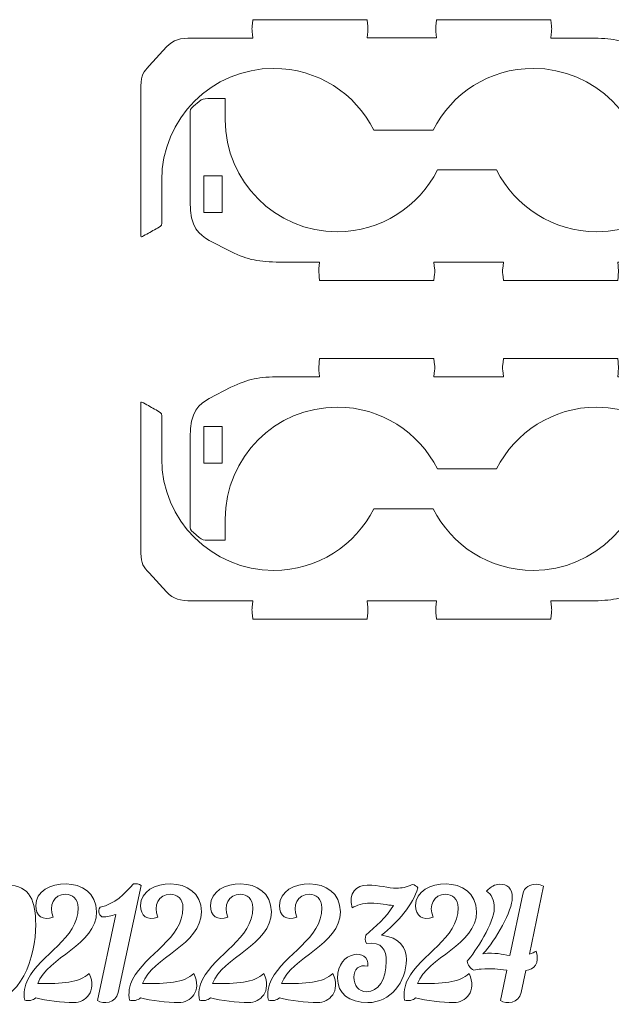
# Model space of a CAD drawing. Header units: millimetres. Extents: x -1094 to 1155, y -1556 to 1707.
# Tile 39 of 149: x 127 to 321, y -628 to -305. Entities that reach past the tile are written whole.
import ezdxf

# ---------------------------------------------------------------- set-up
doc = ezdxf.new("R2010")
doc.units = ezdxf.units.MM
doc.header["$MEASUREMENT"] = 0
doc.layers.add('Layer 1', color=7, linetype='Continuous')

msp = doc.modelspace()

# ---------------------------------------------------------------- linework, layer by layer
at = {"layer": 'Layer 1', "color": 250, "lineweight": 9}
for points, knots in [([(301.0061, -304.5618), (301.0061, -304.5618), (263.5061, -304.5618), (263.5061, -304.5618), (263.5061, -304.5618), (263.1561, -308.3618), (263.1561, -306.8418), (263.5061, -310.5618), (263.5061, -310.5618), (263.5061, -310.5618), (240.7261, -310.5618), (240.7261, -310.5618), (240.7261, -310.5618), (241.0861, -306.8418), (241.0761, -308.3618), (240.7261, -304.5618), (240.7261, -304.5618), (240.7261, -304.5618), (203.2261, -304.5718), (203.2261, -304.5718), (203.2261, -304.5718), (202.8761, -308.3718), (202.8661, -306.8518), (203.2261, -310.5718), (203.2261, -310.5718), (203.2261, -310.5718), (183.4161, -310.5718), (183.4161, -310.5718), (183.4161, -310.5718), (179.2961, -310.5718), (177.2061, -311.0818), (174.9761, -313.5018), (174.9761, -313.5018), (174.9761, -313.5018), (169.2561, -319.7218), (169.2561, -319.7218), (169.2561, -319.7218), (167.3861, -321.7418), (166.5361, -322.6318), (166.5161, -326.2518), (166.5161, -326.2518), (166.5161, -326.2518), (166.5161, -374.1818), (166.5161, -374.1818), (166.5161, -374.1818), (166.5161, -376.1218), (166.2461, -376.1418), (167.9761, -375.1818), (167.9761, -375.1818), (169.3161, -374.4318), (170.6661, -373.6818), (172.0061, -372.9418), (172.0061, -372.9418), (173.5661, -372.0718), (173.3461, -372.0418), (173.3461, -370.2518), (173.3461, -370.2518), (173.3461, -370.2518), (173.3461, -357.2918), (173.3461, -357.2918), (173.3461, -357.2918), (173.3461, -337.0018), (189.8061, -320.5418), (210.0961, -320.5418), (210.0961, -320.5418), (224.4661, -320.5418), (236.9161, -328.8018), (242.9561, -340.8218), (242.9561, -340.8218), (242.9561, -340.8218), (262.3661, -340.8218), (262.3661, -340.8218), (262.3661, -340.8218), (268.4061, -328.8018), (280.8561, -320.5418), (295.2261, -320.5418), (295.2261, -320.5418), (315.5161, -320.5418), (331.9761, -337.0018), (331.9761, -357.2918), (331.9761, -357.2918), (331.9761, -357.2918), (331.9761, -364.2218), (331.9761, -364.2218), (331.9761, -364.2218), (333.8761, -364.2218), (335.7861, -364.2218), (337.6861, -364.2218), (337.6861, -364.2218), (339.0961, -364.2218), (339.4661, -364.1718), (340.5461, -363.2718), (340.5461, -363.2718), (340.5461, -363.2718), (342.4161, -361.7218), (342.4161, -361.7218), (342.4161, -361.7218), (343.5961, -360.7318), (343.5261, -360.6818), (343.5261, -359.1318), (343.5261, -359.1318), (343.5261, -349.5718), (343.5261, -340.0118), (343.5261, -330.4518), (343.5261, -330.4518), (343.5261, -321.9218), (340.4261, -319.5218), (337.1861, -317.7218), (337.1861, -317.7218), (337.1861, -317.7218), (330.0761, -314.0418), (330.0761, -314.0418), (330.0761, -314.0418), (324.2761, -311.2418), (321.0761, -310.6518), (313.9761, -310.5818), (313.9761, -310.5818), (313.9761, -310.5818), (301.0061, -310.5718), (301.0061, -310.5718), (301.0061, -310.5718), (301.0061, -310.5718), (301.0061, -310.5518), (301.0061, -310.5518), (301.0061, -310.5518), (301.3661, -306.8318), (301.3561, -308.3518), (301.0061, -304.5618)], [0, 0, 0, 0, 0.03030303, 0.03030303, 0.03030303, 0.03030303, 0.06060606, 0.06060606, 0.06060606, 0.06060606, 0.09090909, 0.09090909, 0.09090909, 0.09090909, 0.12121212, 0.12121212, 0.12121212, 0.12121212, 0.15151515, 0.15151515, 0.15151515, 0.15151515, 0.18181818, 0.18181818, 0.18181818, 0.18181818, 0.21212121, 0.21212121, 0.21212121, 0.21212121, 0.24242424, 0.24242424, 0.24242424, 0.24242424, 0.27272727, 0.27272727, 0.27272727, 0.27272727, 0.3030303, 0.3030303, 0.3030303, 0.3030303, 0.33333333, 0.33333333, 0.33333333, 0.33333333, 0.36363636, 0.36363636, 0.36363636, 0.36363636, 0.39393939, 0.39393939, 0.39393939, 0.39393939, 0.42424242, 0.42424242, 0.42424242, 0.42424242, 0.45454545, 0.45454545, 0.45454545, 0.45454545, 0.48484848, 0.48484848, 0.48484848, 0.48484848, 0.51515152, 0.51515152, 0.51515152, 0.51515152, 0.54545455, 0.54545455, 0.54545455, 0.54545455, 0.57575758, 0.57575758, 0.57575758, 0.57575758, 0.60606061, 0.60606061, 0.60606061, 0.60606061, 0.63636364, 0.63636364, 0.63636364, 0.63636364, 0.66666667, 0.66666667, 0.66666667, 0.66666667, 0.6969697, 0.6969697, 0.6969697, 0.6969697, 0.72727273, 0.72727273, 0.72727273, 0.72727273, 0.75757576, 0.75757576, 0.75757576, 0.75757576, 0.78787879, 0.78787879, 0.78787879, 0.78787879, 0.81818182, 0.81818182, 0.81818182, 0.81818182, 0.84848485, 0.84848485, 0.84848485, 0.84848485, 0.87878788, 0.87878788, 0.87878788, 0.87878788, 0.90909091, 0.90909091, 0.90909091, 0.90909091, 0.93939394, 0.93939394, 0.93939394, 0.93939394, 1, 1, 1, 1]), ([(225.1461, -390.1318), (225.1461, -390.1318), (262.6461, -390.1318), (262.6461, -390.1318), (262.6461, -390.1318), (262.9961, -386.3218), (263.0061, -387.8418), (262.6461, -384.1318), (262.6461, -384.1318), (262.6461, -384.1318), (285.4261, -384.1318), (285.4261, -384.1318), (285.4261, -384.1318), (285.0661, -387.8418), (285.0761, -386.3218), (285.4261, -390.1318), (285.4261, -390.1318), (285.4261, -390.1318), (322.9261, -390.1218), (322.9261, -390.1218), (322.9261, -390.1218), (323.2761, -386.3118), (323.2861, -387.8318), (322.9261, -384.1218), (322.9261, -384.1218), (322.9261, -384.1218), (342.7361, -384.1218), (342.7361, -384.1218), (342.7361, -384.1218), (346.8561, -384.1218), (348.9461, -383.6018), (351.1761, -381.1818), (351.1761, -381.1818), (351.1761, -381.1818), (356.8961, -374.9718), (356.8961, -374.9718), (356.8961, -374.9718), (358.7661, -372.9418), (359.6261, -372.0518), (359.6361, -368.4318), (359.6361, -368.4318), (359.6361, -368.4318), (359.6361, -320.5018), (359.6361, -320.5018), (359.6361, -320.5018), (359.6361, -318.5618), (359.9161, -318.5418), (358.1761, -319.5018), (358.1761, -319.5018), (356.8361, -320.2518), (355.4861, -321.0018), (354.1461, -321.7418), (354.1461, -321.7418), (352.5861, -322.6118), (352.8061, -322.6418), (352.8061, -324.4318), (352.8061, -324.4318), (352.8061, -324.4318), (352.8061, -337.3918), (352.8061, -337.3918), (352.8061, -337.3918), (352.8061, -357.6818), (336.3461, -374.1418), (316.0561, -374.1418), (316.0561, -374.1418), (301.6861, -374.1418), (289.2361, -365.8818), (283.1961, -353.8618), (283.1961, -353.8618), (283.1961, -353.8618), (263.7861, -353.8618), (263.7861, -353.8618), (263.7861, -353.8618), (257.7461, -365.8818), (245.3061, -374.1418), (230.9361, -374.1418), (230.9361, -374.1418), (210.6361, -374.1418), (194.1861, -357.6818), (194.1861, -337.3918), (194.1861, -337.3918), (194.1861, -337.3918), (194.1861, -330.4618), (194.1861, -330.4618), (194.1861, -330.4618), (192.2761, -330.4618), (190.3761, -330.4618), (188.4661, -330.4618), (188.4661, -330.4618), (187.0561, -330.4618), (186.6861, -330.5218), (185.6061, -331.4118), (185.6061, -331.4118), (185.6061, -331.4118), (183.7461, -332.9718), (183.7461, -332.9718), (183.7461, -332.9718), (182.5561, -333.9518), (182.6361, -334.0018), (182.6361, -335.5518), (182.6361, -335.5518), (182.6361, -345.1118), (182.6361, -354.6718), (182.6361, -364.2318), (182.6361, -364.2318), (182.6361, -372.7618), (185.7261, -375.1718), (188.9661, -376.9618), (188.9661, -376.9618), (188.9661, -376.9618), (196.0761, -380.6418), (196.0761, -380.6418), (196.0761, -380.6418), (201.8761, -383.4418), (205.0861, -384.0318), (212.1861, -384.1118), (212.1861, -384.1118), (212.1861, -384.1118), (225.1461, -384.1118), (225.1461, -384.1118), (225.1461, -384.1118), (225.1461, -384.1118), (225.1461, -384.1318), (225.1461, -384.1318), (225.1461, -384.1318), (224.7861, -387.8518), (224.7961, -386.3318), (225.1461, -390.1318)], [0, 0, 0, 0, 0.03030303, 0.03030303, 0.03030303, 0.03030303, 0.06060606, 0.06060606, 0.06060606, 0.06060606, 0.09090909, 0.09090909, 0.09090909, 0.09090909, 0.12121212, 0.12121212, 0.12121212, 0.12121212, 0.15151515, 0.15151515, 0.15151515, 0.15151515, 0.18181818, 0.18181818, 0.18181818, 0.18181818, 0.21212121, 0.21212121, 0.21212121, 0.21212121, 0.24242424, 0.24242424, 0.24242424, 0.24242424, 0.27272727, 0.27272727, 0.27272727, 0.27272727, 0.3030303, 0.3030303, 0.3030303, 0.3030303, 0.33333333, 0.33333333, 0.33333333, 0.33333333, 0.36363636, 0.36363636, 0.36363636, 0.36363636, 0.39393939, 0.39393939, 0.39393939, 0.39393939, 0.42424242, 0.42424242, 0.42424242, 0.42424242, 0.45454545, 0.45454545, 0.45454545, 0.45454545, 0.48484848, 0.48484848, 0.48484848, 0.48484848, 0.51515152, 0.51515152, 0.51515152, 0.51515152, 0.54545455, 0.54545455, 0.54545455, 0.54545455, 0.57575758, 0.57575758, 0.57575758, 0.57575758, 0.60606061, 0.60606061, 0.60606061, 0.60606061, 0.63636364, 0.63636364, 0.63636364, 0.63636364, 0.66666667, 0.66666667, 0.66666667, 0.66666667, 0.6969697, 0.6969697, 0.6969697, 0.6969697, 0.72727273, 0.72727273, 0.72727273, 0.72727273, 0.75757576, 0.75757576, 0.75757576, 0.75757576, 0.78787879, 0.78787879, 0.78787879, 0.78787879, 0.81818182, 0.81818182, 0.81818182, 0.81818182, 0.84848485, 0.84848485, 0.84848485, 0.84848485, 0.87878788, 0.87878788, 0.87878788, 0.87878788, 0.90909091, 0.90909091, 0.90909091, 0.90909091, 0.93939394, 0.93939394, 0.93939394, 0.93939394, 1, 1, 1, 1]), ([(193.1961, -367.8018), (193.1961, -367.8018), (193.1961, -355.8018), (193.1961, -355.8018), (193.1961, -355.8018), (193.1961, -355.8018), (187.1961, -355.8018), (187.1961, -355.8018), (187.1961, -355.8018), (187.1961, -355.8018), (187.1961, -367.8018), (187.1961, -367.8018), (187.1961, -367.8018), (187.1961, -367.8018), (193.1961, -367.8018), (193.1961, -367.8018)], [0, 0, 0, 0, 0.2, 0.2, 0.2, 0.2, 0.4, 0.4, 0.4, 0.4, 0.6, 0.6, 0.6, 0.6, 1, 1, 1, 1]), ([(225.1461, -415.6818), (225.1461, -415.6818), (262.6461, -415.6818), (262.6461, -415.6818), (262.6461, -415.6818), (262.9961, -419.4918), (263.0061, -417.9718), (262.6461, -421.6818), (262.6461, -421.6818), (262.6461, -421.6818), (285.4261, -421.6818), (285.4261, -421.6818), (285.4261, -421.6818), (285.0661, -417.9718), (285.0761, -419.4918), (285.4261, -415.6818), (285.4261, -415.6818), (285.4261, -415.6818), (322.9261, -415.6918), (322.9261, -415.6918), (322.9261, -415.6918), (323.2761, -419.5018), (323.2861, -417.9718), (322.9261, -421.6918), (322.9261, -421.6918), (322.9261, -421.6918), (342.7361, -421.6918), (342.7361, -421.6918), (342.7361, -421.6918), (346.8561, -421.6918), (348.9461, -422.2118), (351.1761, -424.6318), (351.1761, -424.6318), (351.1761, -424.6318), (356.8961, -430.8418), (356.8961, -430.8418), (356.8961, -430.8418), (358.7661, -432.8718), (359.6261, -433.7618), (359.6361, -437.3718), (359.6361, -437.3718), (359.6361, -437.3718), (359.6361, -485.3118), (359.6361, -485.3118), (359.6361, -485.3118), (359.6361, -487.2518), (359.9161, -487.2718), (358.1761, -486.3018), (358.1761, -486.3018), (356.8361, -485.5618), (355.4861, -484.8118), (354.1461, -484.0618), (354.1461, -484.0618), (352.5861, -483.2018), (352.8061, -483.1718), (352.8061, -481.3818), (352.8061, -481.3818), (352.8061, -481.3818), (352.8061, -468.4218), (352.8061, -468.4218), (352.8061, -468.4218), (352.8061, -448.1318), (336.3461, -431.6718), (316.0561, -431.6718), (316.0561, -431.6718), (301.6861, -431.6718), (289.2361, -439.9218), (283.1961, -451.9518), (283.1961, -451.9518), (283.1961, -451.9518), (263.7861, -451.9518), (263.7861, -451.9518), (263.7861, -451.9518), (257.7461, -439.9218), (245.3061, -431.6718), (230.9361, -431.6718), (230.9361, -431.6718), (210.6361, -431.6718), (194.1861, -448.1318), (194.1861, -468.4218), (194.1861, -468.4218), (194.1861, -468.4218), (194.1861, -475.3518), (194.1861, -475.3518), (194.1861, -475.3518), (192.2761, -475.3518), (190.3761, -475.3518), (188.4661, -475.3518), (188.4661, -475.3518), (187.0561, -475.3518), (186.6861, -475.2918), (185.6061, -474.4018), (185.6061, -474.4018), (185.6061, -474.4018), (183.7461, -472.8418), (183.7461, -472.8418), (183.7461, -472.8418), (182.5561, -471.8518), (182.6361, -471.8118), (182.6361, -470.2618), (182.6361, -470.2618), (182.6361, -460.7018), (182.6361, -451.1418), (182.6361, -441.5718), (182.6361, -441.5718), (182.6361, -433.0418), (185.7261, -430.6418), (188.9661, -428.8418), (188.9661, -428.8418), (188.9661, -428.8418), (196.0761, -425.1618), (196.0761, -425.1618), (196.0761, -425.1618), (201.8761, -422.3618), (205.0861, -421.7818), (212.1861, -421.7018), (212.1861, -421.7018), (212.1861, -421.7018), (225.1461, -421.7018), (225.1461, -421.7018), (225.1461, -421.7018), (225.1461, -421.7018), (225.1461, -421.6718), (225.1461, -421.6718), (225.1461, -421.6718), (224.7861, -417.9618), (224.7961, -419.4818), (225.1461, -415.6818)], [0, 0, 0, 0, 0.03030303, 0.03030303, 0.03030303, 0.03030303, 0.06060606, 0.06060606, 0.06060606, 0.06060606, 0.09090909, 0.09090909, 0.09090909, 0.09090909, 0.12121212, 0.12121212, 0.12121212, 0.12121212, 0.15151515, 0.15151515, 0.15151515, 0.15151515, 0.18181818, 0.18181818, 0.18181818, 0.18181818, 0.21212121, 0.21212121, 0.21212121, 0.21212121, 0.24242424, 0.24242424, 0.24242424, 0.24242424, 0.27272727, 0.27272727, 0.27272727, 0.27272727, 0.3030303, 0.3030303, 0.3030303, 0.3030303, 0.33333333, 0.33333333, 0.33333333, 0.33333333, 0.36363636, 0.36363636, 0.36363636, 0.36363636, 0.39393939, 0.39393939, 0.39393939, 0.39393939, 0.42424242, 0.42424242, 0.42424242, 0.42424242, 0.45454545, 0.45454545, 0.45454545, 0.45454545, 0.48484848, 0.48484848, 0.48484848, 0.48484848, 0.51515152, 0.51515152, 0.51515152, 0.51515152, 0.54545455, 0.54545455, 0.54545455, 0.54545455, 0.57575758, 0.57575758, 0.57575758, 0.57575758, 0.60606061, 0.60606061, 0.60606061, 0.60606061, 0.63636364, 0.63636364, 0.63636364, 0.63636364, 0.66666667, 0.66666667, 0.66666667, 0.66666667, 0.6969697, 0.6969697, 0.6969697, 0.6969697, 0.72727273, 0.72727273, 0.72727273, 0.72727273, 0.75757576, 0.75757576, 0.75757576, 0.75757576, 0.78787879, 0.78787879, 0.78787879, 0.78787879, 0.81818182, 0.81818182, 0.81818182, 0.81818182, 0.84848485, 0.84848485, 0.84848485, 0.84848485, 0.87878788, 0.87878788, 0.87878788, 0.87878788, 0.90909091, 0.90909091, 0.90909091, 0.90909091, 0.93939394, 0.93939394, 0.93939394, 0.93939394, 1, 1, 1, 1]), ([(301.0061, -501.2518), (301.0061, -501.2518), (263.5061, -501.2518), (263.5061, -501.2518), (263.5061, -501.2518), (263.1561, -497.4418), (263.1561, -498.9718), (263.5061, -495.2518), (263.5061, -495.2518), (263.5061, -495.2518), (240.7261, -495.2518), (240.7261, -495.2518), (240.7261, -495.2518), (241.0861, -498.9718), (241.0761, -497.4418), (240.7261, -501.2518), (240.7261, -501.2518), (240.7261, -501.2518), (203.2261, -501.2418), (203.2261, -501.2418), (203.2261, -501.2418), (202.8761, -497.4318), (202.8661, -498.9618), (203.2261, -495.2418), (203.2261, -495.2418), (203.2261, -495.2418), (183.4161, -495.2418), (183.4161, -495.2418), (183.4161, -495.2418), (179.2961, -495.2418), (177.2061, -494.7218), (174.9761, -492.3018), (174.9761, -492.3018), (174.9761, -492.3018), (169.2561, -486.0918), (169.2561, -486.0918), (169.2561, -486.0918), (167.3861, -484.0618), (166.5361, -483.1718), (166.5161, -479.5618), (166.5161, -479.5618), (166.5161, -479.5618), (166.5161, -431.6218), (166.5161, -431.6218), (166.5161, -431.6218), (166.5161, -429.6818), (166.2461, -429.6618), (167.9761, -430.6318), (167.9761, -430.6318), (169.3161, -431.3818), (170.6661, -432.1218), (172.0061, -432.8718), (172.0061, -432.8718), (173.5661, -433.7318), (173.3461, -433.7618), (173.3461, -435.5518), (173.3461, -435.5518), (173.3461, -435.5518), (173.3461, -448.5118), (173.3461, -448.5118), (173.3461, -448.5118), (173.3461, -468.8118), (189.8061, -485.2618), (210.0961, -485.2618), (210.0961, -485.2618), (224.4661, -485.2618), (236.9161, -477.0118), (242.9561, -464.9918), (242.9561, -464.9918), (242.9561, -464.9918), (262.3661, -464.9918), (262.3661, -464.9918), (262.3661, -464.9918), (268.4061, -477.0118), (280.8561, -485.2618), (295.2261, -485.2618), (295.2261, -485.2618), (315.5161, -485.2618), (331.9761, -468.8118), (331.9761, -448.5118), (331.9761, -448.5118), (331.9761, -448.5118), (331.9761, -441.5818), (331.9761, -441.5818), (331.9761, -441.5818), (333.8761, -441.5818), (335.7861, -441.5818), (337.6861, -441.5818), (337.6861, -441.5818), (339.0961, -441.5818), (339.4661, -441.6418), (340.5461, -442.5318), (340.5461, -442.5318), (340.5461, -442.5318), (342.4161, -444.0918), (342.4161, -444.0918), (342.4161, -444.0918), (343.5961, -445.0818), (343.5261, -445.1218), (343.5261, -446.6718), (343.5261, -446.6718), (343.5261, -456.2418), (343.5261, -465.8018), (343.5261, -475.3618), (343.5261, -475.3618), (343.5261, -483.8918), (340.4261, -486.2918), (337.1861, -488.0918), (337.1861, -488.0918), (337.1861, -488.0918), (330.0761, -491.7718), (330.0761, -491.7718), (330.0761, -491.7718), (324.2761, -494.5718), (321.0761, -495.1618), (313.9761, -495.2318), (313.9761, -495.2318), (313.9761, -495.2318), (301.0061, -495.2318), (301.0061, -495.2318), (301.0061, -495.2318), (301.0061, -495.2318), (301.0061, -495.2618), (301.0061, -495.2618), (301.0061, -495.2618), (301.3661, -498.9718), (301.3561, -497.4618), (301.0061, -501.2518)], [0, 0, 0, 0, 0.03030303, 0.03030303, 0.03030303, 0.03030303, 0.06060606, 0.06060606, 0.06060606, 0.06060606, 0.09090909, 0.09090909, 0.09090909, 0.09090909, 0.12121212, 0.12121212, 0.12121212, 0.12121212, 0.15151515, 0.15151515, 0.15151515, 0.15151515, 0.18181818, 0.18181818, 0.18181818, 0.18181818, 0.21212121, 0.21212121, 0.21212121, 0.21212121, 0.24242424, 0.24242424, 0.24242424, 0.24242424, 0.27272727, 0.27272727, 0.27272727, 0.27272727, 0.3030303, 0.3030303, 0.3030303, 0.3030303, 0.33333333, 0.33333333, 0.33333333, 0.33333333, 0.36363636, 0.36363636, 0.36363636, 0.36363636, 0.39393939, 0.39393939, 0.39393939, 0.39393939, 0.42424242, 0.42424242, 0.42424242, 0.42424242, 0.45454545, 0.45454545, 0.45454545, 0.45454545, 0.48484848, 0.48484848, 0.48484848, 0.48484848, 0.51515152, 0.51515152, 0.51515152, 0.51515152, 0.54545455, 0.54545455, 0.54545455, 0.54545455, 0.57575758, 0.57575758, 0.57575758, 0.57575758, 0.60606061, 0.60606061, 0.60606061, 0.60606061, 0.63636364, 0.63636364, 0.63636364, 0.63636364, 0.66666667, 0.66666667, 0.66666667, 0.66666667, 0.6969697, 0.6969697, 0.6969697, 0.6969697, 0.72727273, 0.72727273, 0.72727273, 0.72727273, 0.75757576, 0.75757576, 0.75757576, 0.75757576, 0.78787879, 0.78787879, 0.78787879, 0.78787879, 0.81818182, 0.81818182, 0.81818182, 0.81818182, 0.84848485, 0.84848485, 0.84848485, 0.84848485, 0.87878788, 0.87878788, 0.87878788, 0.87878788, 0.90909091, 0.90909091, 0.90909091, 0.90909091, 0.93939394, 0.93939394, 0.93939394, 0.93939394, 1, 1, 1, 1]), ([(193.1961, -438.0118), (193.1961, -438.0118), (193.1961, -450.0118), (193.1961, -450.0118), (193.1961, -450.0118), (193.1961, -450.0118), (187.1961, -450.0118), (187.1961, -450.0118), (187.1961, -450.0118), (187.1961, -450.0118), (187.1961, -438.0118), (187.1961, -438.0118), (187.1961, -438.0118), (187.1961, -438.0118), (193.1961, -438.0118), (193.1961, -438.0118)], [0, 0, 0, 0, 0.2, 0.2, 0.2, 0.2, 0.4, 0.4, 0.4, 0.4, 0.6, 0.6, 0.6, 0.6, 1, 1, 1, 1]), ([(137.7561, -599.0118), (136.1061, -595.2818), (137.9561, -591.4818), (141.8261, -591.4818), (141.8261, -591.4818), (143.9661, -591.4818), (145.9461, -592.8518), (145.9461, -596.0018), (145.9461, -596.0018), (145.9461, -606.0218), (133.6361, -611.2118), (129.4161, -619.4518), (129.4161, -619.4518), (128.4061, -621.3818), (127.9461, -624.0818), (128.4061, -626.2618), (128.4061, -626.2618), (129.6761, -626.5718), (131.1461, -626.3218), (132.0161, -625.5018), (132.0161, -625.5018), (135.4661, -626.3218), (140.6561, -627.0318), (144.5761, -627.0318), (144.5761, -627.0318), (148.3361, -627.0318), (152.2561, -623.4718), (149.5561, -617.4718), (149.5561, -617.4718), (146.2061, -620.6218), (140.7561, -620.8218), (132.6761, -620.8218), (132.6761, -620.8218), (135.8761, -612.0818), (151.9961, -608.1618), (151.9961, -597.2318), (151.9961, -597.2318), (151.9961, -584.7518), (132.0161, -585.9718), (132.0161, -595.1918), (132.0161, -595.1918), (132.0161, -598.6018), (134.3061, -600.3318), (137.7561, -599.0118)], [0, 0, 0, 0, 0.08333333, 0.08333333, 0.08333333, 0.08333333, 0.16666667, 0.16666667, 0.16666667, 0.16666667, 0.25, 0.25, 0.25, 0.25, 0.33333333, 0.33333333, 0.33333333, 0.33333333, 0.41666667, 0.41666667, 0.41666667, 0.41666667, 0.5, 0.5, 0.5, 0.5, 0.58333333, 0.58333333, 0.58333333, 0.58333333, 0.66666667, 0.66666667, 0.66666667, 0.66666667, 0.75, 0.75, 0.75, 0.75, 0.83333333, 0.83333333, 0.83333333, 0.83333333, 1, 1, 1, 1]), ([(166.5861, -588.6318), (165.8661, -588.1218), (165.0561, -587.9218), (164.0861, -588.0718), (164.0861, -588.0718), (161.2461, -591.2818), (157.9361, -594.7318), (153.1561, -595.7518), (153.1561, -595.7518), (152.2461, -596.9218), (153.0561, -598.9518), (154.0161, -598.9518), (154.0161, -598.9518), (155.2961, -598.9518), (156.8661, -598.6518), (158.3461, -598.0918), (158.3461, -598.0918), (158.3461, -598.0918), (152.2961, -626.3718), (152.2961, -626.3718), (152.2961, -626.3718), (154.1361, -627.6018), (158.3461, -627.3318), (159.1061, -623.7718), (159.1061, -623.7718), (159.1061, -623.7718), (166.5861, -588.6318), (166.5861, -588.6318)], [0, 0, 0, 0, 0.125, 0.125, 0.125, 0.125, 0.25, 0.25, 0.25, 0.25, 0.375, 0.375, 0.375, 0.375, 0.5, 0.5, 0.5, 0.5, 0.625, 0.625, 0.625, 0.625, 0.75, 0.75, 0.75, 0.75, 1, 1, 1, 1]), ([(172.1361, -599.0118), (170.4761, -595.2818), (172.3261, -591.4818), (176.2061, -591.4818), (176.2061, -591.4818), (178.3361, -591.4818), (180.3261, -592.8518), (180.3261, -596.0018), (180.3261, -596.0018), (180.3261, -606.0218), (168.0161, -611.2118), (163.7961, -619.4518), (163.7961, -619.4518), (162.7761, -621.3818), (162.3161, -624.0818), (162.7761, -626.2618), (162.7761, -626.2618), (164.0461, -626.5718), (165.5261, -626.3218), (166.3861, -625.5018), (166.3861, -625.5018), (169.8461, -626.3218), (175.0361, -627.0318), (178.9461, -627.0318), (178.9461, -627.0318), (182.7161, -627.0318), (186.6261, -623.4718), (183.9361, -617.4718), (183.9361, -617.4718), (180.5761, -620.6218), (175.1361, -620.8218), (167.0461, -620.8218), (167.0461, -620.8218), (170.2561, -612.0818), (186.3761, -608.1618), (186.3761, -597.2318), (186.3761, -597.2318), (186.3761, -584.7518), (166.3861, -585.9718), (166.3861, -595.1918), (166.3861, -595.1918), (166.3861, -598.6018), (168.6761, -600.3318), (172.1361, -599.0118)], [0, 0, 0, 0, 0.08333333, 0.08333333, 0.08333333, 0.08333333, 0.16666667, 0.16666667, 0.16666667, 0.16666667, 0.25, 0.25, 0.25, 0.25, 0.33333333, 0.33333333, 0.33333333, 0.33333333, 0.41666667, 0.41666667, 0.41666667, 0.41666667, 0.5, 0.5, 0.5, 0.5, 0.58333333, 0.58333333, 0.58333333, 0.58333333, 0.66666667, 0.66666667, 0.66666667, 0.66666667, 0.75, 0.75, 0.75, 0.75, 0.83333333, 0.83333333, 0.83333333, 0.83333333, 1, 1, 1, 1]), ([(195.0761, -599.0118), (193.4161, -595.2818), (195.2661, -591.4818), (199.1361, -591.4818), (199.1361, -591.4818), (201.2761, -591.4818), (203.2561, -592.8518), (203.2561, -596.0018), (203.2561, -596.0018), (203.2561, -606.0218), (190.9561, -611.2118), (186.7261, -619.4518), (186.7261, -619.4518), (185.7161, -621.3818), (185.2561, -624.0818), (185.7161, -626.2618), (185.7161, -626.2618), (186.9861, -626.5718), (188.4561, -626.3218), (189.3261, -625.5018), (189.3261, -625.5018), (192.7861, -626.3218), (197.9661, -627.0318), (201.8861, -627.0318), (201.8861, -627.0318), (205.6461, -627.0318), (209.5661, -623.4718), (206.8661, -617.4718), (206.8661, -617.4718), (203.5161, -620.6218), (198.0761, -620.8218), (189.9861, -620.8218), (189.9861, -620.8218), (193.1861, -612.0818), (209.3161, -608.1618), (209.3161, -597.2318), (209.3161, -597.2318), (209.3161, -584.7518), (189.3261, -585.9718), (189.3261, -595.1918), (189.3261, -595.1918), (189.3261, -598.6018), (191.6161, -600.3318), (195.0761, -599.0118)], [0, 0, 0, 0, 0.08333333, 0.08333333, 0.08333333, 0.08333333, 0.16666667, 0.16666667, 0.16666667, 0.16666667, 0.25, 0.25, 0.25, 0.25, 0.33333333, 0.33333333, 0.33333333, 0.33333333, 0.41666667, 0.41666667, 0.41666667, 0.41666667, 0.5, 0.5, 0.5, 0.5, 0.58333333, 0.58333333, 0.58333333, 0.58333333, 0.66666667, 0.66666667, 0.66666667, 0.66666667, 0.75, 0.75, 0.75, 0.75, 0.83333333, 0.83333333, 0.83333333, 0.83333333, 1, 1, 1, 1]), ([(217.7061, -599.0118), (216.0461, -595.2818), (217.9061, -591.4818), (221.7761, -591.4818), (221.7761, -591.4818), (223.9061, -591.4818), (225.8961, -592.8518), (225.8961, -596.0018), (225.8961, -596.0018), (225.8961, -606.0218), (213.5861, -611.2118), (209.3661, -619.4518), (209.3661, -619.4518), (208.3461, -621.3818), (207.8861, -624.0818), (208.3461, -626.2618), (208.3461, -626.2618), (209.6161, -626.5718), (211.0961, -626.3218), (211.9561, -625.5018), (211.9561, -625.5018), (215.4161, -626.3218), (220.6061, -627.0318), (224.5161, -627.0318), (224.5161, -627.0318), (228.2861, -627.0318), (232.1961, -623.4718), (229.5061, -617.4718), (229.5061, -617.4718), (226.1461, -620.6218), (220.7061, -620.8218), (212.6161, -620.8218), (212.6161, -620.8218), (215.8261, -612.0818), (231.9461, -608.1618), (231.9461, -597.2318), (231.9461, -597.2318), (231.9461, -584.7518), (211.9561, -585.9718), (211.9561, -595.1918), (211.9561, -595.1918), (211.9561, -598.6018), (214.2461, -600.3318), (217.7061, -599.0118)], [0, 0, 0, 0, 0.08333333, 0.08333333, 0.08333333, 0.08333333, 0.16666667, 0.16666667, 0.16666667, 0.16666667, 0.25, 0.25, 0.25, 0.25, 0.33333333, 0.33333333, 0.33333333, 0.33333333, 0.41666667, 0.41666667, 0.41666667, 0.41666667, 0.5, 0.5, 0.5, 0.5, 0.58333333, 0.58333333, 0.58333333, 0.58333333, 0.66666667, 0.66666667, 0.66666667, 0.66666667, 0.75, 0.75, 0.75, 0.75, 0.83333333, 0.83333333, 0.83333333, 0.83333333, 1, 1, 1, 1]), ([(262.3961, -599.0118), (260.7461, -595.2818), (262.5961, -591.4818), (266.4661, -591.4818), (266.4661, -591.4818), (268.5961, -591.4818), (270.5861, -592.8518), (270.5861, -596.0018), (270.5861, -596.0018), (270.5861, -606.0218), (258.2761, -611.2118), (254.0561, -619.4518), (254.0561, -619.4518), (253.0361, -621.3818), (252.5761, -624.0818), (253.0361, -626.2618), (253.0361, -626.2618), (254.3061, -626.5718), (255.7861, -626.3218), (256.6461, -625.5018), (256.6461, -625.5018), (260.1061, -626.3218), (265.2961, -627.0318), (269.2161, -627.0318), (269.2161, -627.0318), (272.9761, -627.0318), (276.8861, -623.4718), (274.1961, -617.4718), (274.1961, -617.4718), (270.8361, -620.6218), (265.3961, -620.8218), (257.3061, -620.8218), (257.3061, -620.8218), (260.5161, -612.0818), (276.6361, -608.1618), (276.6361, -597.2318), (276.6361, -597.2318), (276.6361, -584.7518), (256.6461, -585.9718), (256.6461, -595.1918), (256.6461, -595.1918), (256.6461, -598.6018), (258.9361, -600.3318), (262.3961, -599.0118)], [0, 0, 0, 0, 0.08333333, 0.08333333, 0.08333333, 0.08333333, 0.16666667, 0.16666667, 0.16666667, 0.16666667, 0.25, 0.25, 0.25, 0.25, 0.33333333, 0.33333333, 0.33333333, 0.33333333, 0.41666667, 0.41666667, 0.41666667, 0.41666667, 0.5, 0.5, 0.5, 0.5, 0.58333333, 0.58333333, 0.58333333, 0.58333333, 0.66666667, 0.66666667, 0.66666667, 0.66666667, 0.75, 0.75, 0.75, 0.75, 0.83333333, 0.83333333, 0.83333333, 0.83333333, 1, 1, 1, 1]), ([(132.0161, -601.4518), (132.0161, -594.2218), (130.4361, -588.4318), (122.6561, -588.4318), (122.6561, -588.4318), (110.3461, -588.4318), (105.6661, -603.4318), (105.6661, -614.0118), (105.6661, -614.0118), (105.6661, -621.2318), (107.2461, -627.0318), (115.0261, -627.0318), (115.0261, -627.0318), (127.3361, -627.0318), (132.0161, -612.0218), (132.0161, -601.4518)], [0, 0, 0, 0, 0.2, 0.2, 0.2, 0.2, 0.4, 0.4, 0.4, 0.4, 0.6, 0.6, 0.6, 0.6, 1, 1, 1, 1]), ([(257.3161, -589.3918), (256.9561, -588.8318), (256.4461, -588.4318), (255.5361, -588.2718), (255.5361, -588.2718), (253.6461, -589.1918), (252.0261, -589.5018), (250.4461, -589.5018), (250.4461, -589.5018), (247.5461, -589.5018), (244.7961, -588.4818), (240.7861, -588.4818), (240.7861, -588.4818), (237.1761, -588.4818), (234.4261, -591.0718), (235.8461, -595.9018), (235.8461, -595.9018), (237.0661, -595.1918), (239.6161, -594.3818), (241.6961, -594.3818), (241.6961, -594.3818), (245.0561, -594.3818), (247.3461, -595.0918), (249.4261, -595.1918), (249.4261, -595.1918), (246.9361, -599.1118), (243.5261, -602.1618), (240.3261, -604.9018), (240.3261, -604.9018), (240.0161, -605.7218), (239.9661, -606.7418), (240.4761, -607.6018), (240.4761, -607.6018), (245.7661, -606.8418), (246.9861, -609.9918), (246.9861, -613.4518), (246.9861, -613.4518), (246.9861, -619.7018), (244.2961, -623.4718), (240.6861, -623.4718), (240.6861, -623.4718), (237.7861, -623.4718), (236.4061, -621.3318), (236.4061, -618.7418), (236.4061, -618.7418), (236.4061, -616.1418), (238.0361, -614.4218), (240.9361, -615.0818), (240.9361, -615.0818), (241.6361, -609.0218), (231.0161, -609.8418), (231.0161, -618.9918), (231.0161, -618.9918), (231.0161, -624.0818), (234.7861, -627.0318), (240.9861, -627.0318), (240.9861, -627.0318), (248.3061, -627.0318), (253.5961, -620.3118), (253.5961, -612.9418), (253.5961, -612.9418), (253.5961, -609.1818), (251.5161, -605.5218), (245.4661, -604.9618), (245.4661, -604.9618), (250.5961, -600.6818), (255.9861, -594.9418), (257.3161, -589.3918)], [0, 0, 0, 0, 0.05555556, 0.05555556, 0.05555556, 0.05555556, 0.11111111, 0.11111111, 0.11111111, 0.11111111, 0.16666667, 0.16666667, 0.16666667, 0.16666667, 0.22222222, 0.22222222, 0.22222222, 0.22222222, 0.27777778, 0.27777778, 0.27777778, 0.27777778, 0.33333333, 0.33333333, 0.33333333, 0.33333333, 0.38888889, 0.38888889, 0.38888889, 0.38888889, 0.44444444, 0.44444444, 0.44444444, 0.44444444, 0.5, 0.5, 0.5, 0.5, 0.55555556, 0.55555556, 0.55555556, 0.55555556, 0.61111111, 0.61111111, 0.61111111, 0.61111111, 0.66666667, 0.66666667, 0.66666667, 0.66666667, 0.72222222, 0.72222222, 0.72222222, 0.72222222, 0.77777778, 0.77777778, 0.77777778, 0.77777778, 0.83333333, 0.83333333, 0.83333333, 0.83333333, 0.88888889, 0.88888889, 0.88888889, 0.88888889, 1, 1, 1, 1]), ([(291.3061, -623.7718), (291.3061, -623.7718), (292.8361, -616.5018), (292.8361, -616.5018), (292.8361, -616.5018), (295.5761, -616.0918), (297.3561, -614.3118), (296.1861, -610.1918), (296.1861, -610.1918), (295.6261, -610.5018), (294.8161, -610.8618), (293.9561, -611.1118), (293.9561, -611.1118), (293.9561, -611.1118), (298.5761, -588.8818), (298.5761, -588.8818), (298.5761, -588.8818), (297.9661, -588.4818), (297.0561, -588.2218), (296.1361, -588.2218), (296.1361, -588.2218), (294.2561, -588.2218), (292.2761, -589.0918), (291.7661, -591.4818), (291.7661, -591.4818), (291.7661, -591.4818), (287.5961, -611.5718), (287.5961, -611.5718), (287.5961, -611.5718), (284.6961, -611.2618), (283.0161, -610.5018), (278.6961, -611.0118), (278.6961, -611.0118), (282.9661, -606.7418), (288.3561, -596.7218), (288.3561, -592.7018), (288.3561, -592.7018), (288.3561, -589.3418), (286.7261, -588.1718), (284.0861, -588.2218), (284.0861, -588.2218), (282.7661, -588.2718), (281.2861, -588.9418), (279.9161, -590.5118), (279.9161, -590.5118), (281.4961, -591.3818), (282.4561, -593.4118), (282.4561, -596.1118), (282.4561, -596.1118), (282.4561, -600.6318), (276.3561, -610.4518), (273.5061, -613.4018), (273.5061, -613.4018), (273.8161, -614.7218), (274.4761, -615.7918), (275.6961, -616.4518), (275.6961, -616.4518), (276.4061, -616.2518), (277.2161, -616.0918), (278.0861, -616.0418), (278.0861, -616.0418), (281.7461, -615.7418), (283.5761, -616.1418), (286.5761, -616.4018), (286.5761, -616.4018), (286.5761, -616.4018), (284.4961, -626.3718), (284.4961, -626.3718), (284.4961, -626.3718), (286.3361, -627.6018), (290.5461, -627.3418), (291.3061, -623.7718)], [0, 0, 0, 0, 0.05263158, 0.05263158, 0.05263158, 0.05263158, 0.10526316, 0.10526316, 0.10526316, 0.10526316, 0.15789474, 0.15789474, 0.15789474, 0.15789474, 0.21052632, 0.21052632, 0.21052632, 0.21052632, 0.26315789, 0.26315789, 0.26315789, 0.26315789, 0.31578947, 0.31578947, 0.31578947, 0.31578947, 0.36842105, 0.36842105, 0.36842105, 0.36842105, 0.42105263, 0.42105263, 0.42105263, 0.42105263, 0.47368421, 0.47368421, 0.47368421, 0.47368421, 0.52631579, 0.52631579, 0.52631579, 0.52631579, 0.57894737, 0.57894737, 0.57894737, 0.57894737, 0.63157895, 0.63157895, 0.63157895, 0.63157895, 0.68421053, 0.68421053, 0.68421053, 0.68421053, 0.73684211, 0.73684211, 0.73684211, 0.73684211, 0.78947368, 0.78947368, 0.78947368, 0.78947368, 0.84210526, 0.84210526, 0.84210526, 0.84210526, 0.89473684, 0.89473684, 0.89473684, 0.89473684, 1, 1, 1, 1])]:
    msp.add_open_spline(points, degree=3, knots=knots, dxfattribs=at)

doc.saveas('drawing.dxf')
